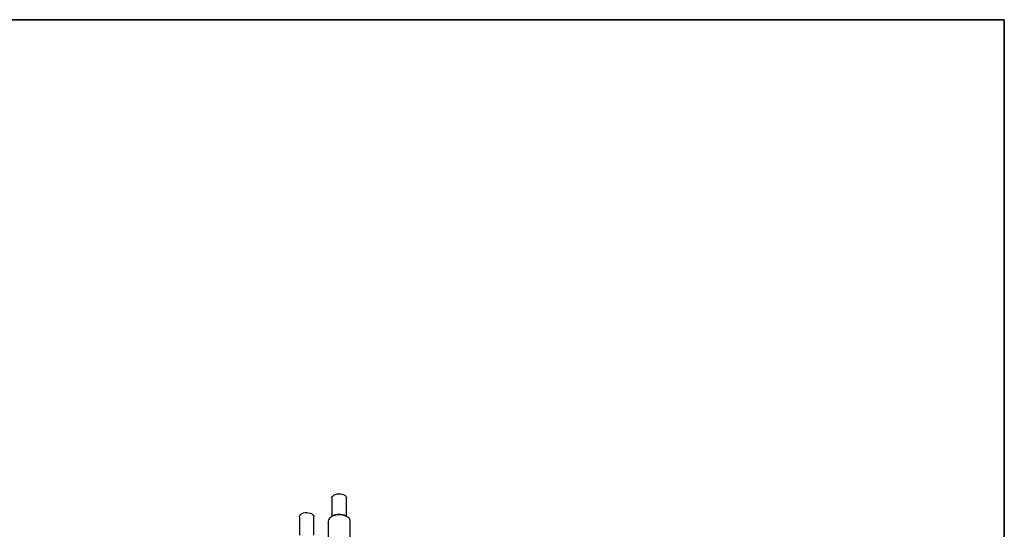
# Model space of a CAD drawing. Header units: millimetres. Extents: x 16 to 577, y 6 to 416.
# Tile 119 of 119: x 446 to 577, y 346 to 414. Entities that reach past the tile are written whole.
import ezdxf

# ---------------------------------------------------------------- set-up
doc = ezdxf.new("R2010")
doc.units = ezdxf.units.MM

msp = doc.modelspace()

# ---------------------------------------------------------------- linework, layer by layer
at = {"color": 7, "linetype": 'Continuous', "lineweight": 35}
for p, q in [((577, 414), (31, 414)), ((577, 6), (577, 414))]:
    msp.add_line(p, q, dxfattribs=at)
at = {"color": 7, "linetype": 'Continuous', "lineweight": 25}
for p, q in [((487.3455, 350.2338), (487.3455, 347.7763)), ((489.2918, 347.7763), (489.2918, 350.2338)), ((483.0018, 347.7262), (483.0018, 345.2687)), ((484.9481, 345.2687), (484.9481, 347.7262)), ((486.8543, 347.1426), (486.8543, 344.4013)), ((487.4346, 347.8277), (487.283, 347.7402)), ((489.3542, 347.7402), (489.2026, 347.8277)), ((489.7829, 344.4013), (489.7829, 347.1426))]:
    msp.add_line(p, q, dxfattribs=at)
at = {"color": 7, "linetype": 'Continuous', "lineweight": 25, "flags": 128}
for points in [[(487.3455, 350.2338), (487.3505, 350.2909), (487.3995, 350.4183), (487.4979, 350.5357), (487.6407, 350.6368), (487.8199, 350.7162), (488.0261, 350.7696), (488.248, 350.7941), (488.4738, 350.7884), (488.6911, 350.7528), (488.8884, 350.6892), (489.055, 350.6011), (489.1819, 350.4931), (489.2622, 350.3712), (489.2917, 350.2419), (489.2918, 350.2338)], [(483.0018, 347.7262), (483.0212, 347.8379), (483.0916, 347.9619), (483.2095, 348.0731), (483.3687, 348.1657), (483.5606, 348.2345), (483.7748, 348.276), (483.9999, 348.2878), (484.2235, 348.2694), (484.4338, 348.2217), (484.6194, 348.1472), (484.7702, 348.0501), (484.8781, 347.9355), (484.9373, 347.8096), (484.9481, 347.7262)], [(489.7829, 347.1426), (489.7778, 347.2128), (489.7284, 347.371), (489.6281, 347.5209), (489.4804, 347.6571), (489.2908, 347.7747), (489.0659, 347.8695), (488.8141, 347.938), (488.5444, 347.9778), (488.2665, 347.9874), (487.9905, 347.9664), (487.7264, 347.9157), (487.4836, 347.837), (487.2711, 347.7332), (487.0964, 347.6081), (486.9659, 347.4662), (486.8842, 347.3125), (486.8544, 347.1527), (486.8543, 347.1426)]]:
    msp.add_lwpolyline(points, dxfattribs=at)
at = {"color": 7, "linetype": 'Continuous', "lineweight": 25}
msp.add_arc((488.3186, 346.1245), 1.919, 62.568939, 117.431061, dxfattribs=at)

doc.saveas('drawing.dxf')
